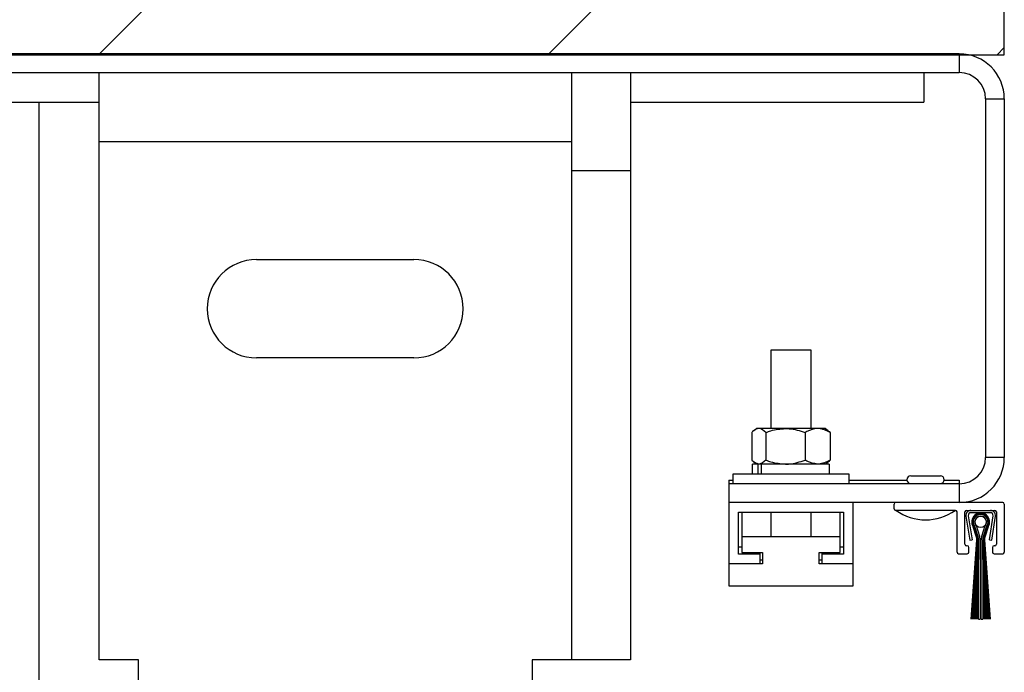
# Model space of a CAD drawing. Header units: inches. Extents: x 170 to 312, y 215 to 248.
# Tile 183 of 256: x 201.714 to 202.102, y 238.868 to 239.124. Entities that reach past the tile are written whole.
import ezdxf

# ---------------------------------------------------------------- set-up
doc = ezdxf.new("R2010")
doc.units = ezdxf.units.IN
doc.header["$LTSCALE"] = 0.25
doc.header["$MEASUREMENT"] = 0
doc.layers.add('DETAILS', color=4, linetype='Continuous')
doc.layers.add('STANDARD MOTOR LH', color=7, linetype='Continuous')

msp = doc.modelspace()

# ---------------------------------------------------------------- hatches: boundary and pattern name
at = {"layer": 'STANDARD MOTOR LH'}
h = msp.add_hatch(dxfattribs=at)
h.set_pattern_fill('ANSI31', color=256, style=0)
h.set_pattern_definition([(45, (25.65785739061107, -11.93033273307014), (-0.08838834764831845, 0.08838834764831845), [])])
h.paths.add_polyline_path([(202.1018635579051, 239.6262925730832), (201.4143635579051, 239.6262925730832), (201.4143635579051, 239.38909103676), (201.350259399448, 239.38909103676), (201.4923302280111, 239.3421870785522), (201.4143635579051, 239.3421870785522), (201.4143635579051, 239.1106675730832), (202.1018635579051, 239.1106675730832), (202.1018635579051, 239.2731691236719)])

# ---------------------------------------------------------------- linework, layer by layer
at = {"layer": 'DETAILS'}
msp.add_ellipse((201.8330823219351, 238.889808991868), major_axis=(0.4425035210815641, -0.003049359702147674), ratio=0.919728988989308, dxfattribs=at)
at = {"layer": 'STANDARD MOTOR LH'}
for p, q in [((202.1018635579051, 239.1106675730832), (202.1018635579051, 239.6262925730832)), ((201.4143635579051, 239.1106675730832), (202.1018635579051, 239.1106675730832)), ((202.0841500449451, 239.1110095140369), (201.6021381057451, 239.1110095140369)), ((202.0841500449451, 239.1110095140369), (202.0841500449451, 239.1036392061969)), ((201.6314644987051, 239.1036392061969), (202.0841500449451, 239.1036392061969)), ((201.7457352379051, 238.8726203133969), (201.7457352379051, 239.1036392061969)), ((201.9315413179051, 239.1036392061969), (201.9315413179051, 238.8726203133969)), ((201.9547670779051, 239.1036392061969), (201.9547670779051, 238.8726203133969)), ((202.0701526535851, 239.1036392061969), (202.0701526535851, 239.092026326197)), ((202.0944932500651, 239.0932960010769), (202.1018635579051, 239.0932960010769)), ((202.0944932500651, 239.0932960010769), (202.0944932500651, 238.9522072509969)), ((202.1018635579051, 239.0932960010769), (202.1018635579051, 238.9522072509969)), ((201.6482180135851, 239.0920263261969), (201.7457352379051, 239.092026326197)), ((201.7221378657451, 238.6712684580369), (201.7221378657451, 239.0920263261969)), ((201.9547670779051, 239.092026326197), (202.0701526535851, 239.092026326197)), ((201.7457352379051, 239.0765424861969), (201.9315413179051, 239.0765424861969)), ((201.9547670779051, 239.064929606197), (201.9315413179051, 239.064929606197)), ((201.8076705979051, 239.0300909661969), (201.8696059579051, 239.0300909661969)), ((202.0101992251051, 238.9636033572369), (202.0101992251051, 238.9945710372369)), ((202.0101992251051, 238.9945710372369), (202.0256830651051, 238.9945710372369)), ((202.0256830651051, 238.9945710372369), (202.0256830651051, 238.9636033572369)), ((201.8696059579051, 238.9913813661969), (201.8076705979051, 238.9913813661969)), ((202.0024972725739, 238.9620549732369), (202.0024972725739, 238.9511543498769)), ((202.0033421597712, 238.9628272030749), (202.0043927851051, 238.9636033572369)), ((202.0314895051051, 238.9636033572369), (202.0043927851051, 238.9636033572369)), ((202.0080574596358, 238.9620549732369), (202.0080574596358, 238.9511543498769)), ((202.023501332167, 238.9620549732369), (202.023501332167, 238.9511543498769)), ((202.0314895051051, 238.9636033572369), (202.032540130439, 238.9628272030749)), ((202.0333850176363, 238.9620549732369), (202.0333850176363, 238.9511543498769)), ((202.0043927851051, 238.9496059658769), (202.0033421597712, 238.9503821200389)), ((202.0040168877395, 238.9496059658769), (202.0040168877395, 238.9498836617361)), ((202.032540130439, 238.9503821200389), (202.0314895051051, 238.9496059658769)), ((202.0318654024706, 238.9496059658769), (202.0318654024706, 238.9498836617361)), ((202.1018635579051, 238.9522072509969), (202.0944932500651, 238.9522072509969)), ((202.0028598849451, 238.9457659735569), (202.0028598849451, 238.9496059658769)), ((202.0062271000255, 238.9496059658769), (202.0028598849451, 238.9496059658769)), ((202.0049017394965, 238.9496059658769), (202.0049017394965, 238.9457659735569)), ((202.0062476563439, 238.9496059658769), (202.0062476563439, 238.9457659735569)), ((202.0330224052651, 238.9496059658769), (202.0062476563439, 238.9496059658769)), ((202.0330224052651, 238.9496059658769), (202.0330224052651, 238.9457659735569)), ((201.9934766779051, 238.9432497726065), (201.9934766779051, 238.901667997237)), ((201.9934766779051, 238.9432497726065), (201.9952108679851, 238.9432497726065)), ((201.9952108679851, 238.9418640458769), (201.9952108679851, 238.9457659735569)), ((201.9952108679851, 238.9457659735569), (202.0406714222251, 238.9457659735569)), ((202.0406714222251, 238.9457659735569), (202.0406714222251, 238.9418640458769)), ((202.0406714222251, 238.9432497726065), (202.0635574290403, 238.9432497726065)), ((202.0650894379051, 238.9450227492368), (202.0767023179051, 238.9450227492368)), ((202.0782343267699, 238.9432497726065), (202.0841500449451, 238.9432497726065)), ((202.0841500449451, 238.9432497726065), (202.0841500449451, 238.9344937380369)), ((202.0841500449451, 238.9418640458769), (201.9934766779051, 238.9418640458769)), ((202.0650894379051, 238.9418640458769), (202.0650894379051, 238.9419259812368)), ((202.0650894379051, 238.9419259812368), (202.0767023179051, 238.9419259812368)), ((202.0767023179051, 238.9419259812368), (202.0767023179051, 238.9418640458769)), ((202.1012442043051, 238.9344937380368), (201.9934766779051, 238.9344937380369)), ((202.0424056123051, 238.901667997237), (202.0424056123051, 238.9344937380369)), ((201.9973166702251, 238.9141789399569), (201.9973166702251, 238.9306537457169)), ((201.9973166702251, 238.9306537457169), (202.0385656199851, 238.9306537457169)), ((201.9985863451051, 238.9306537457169), (201.9985863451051, 238.914860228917)), ((202.0101992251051, 238.9210537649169), (202.0101992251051, 238.9306537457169)), ((202.0256830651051, 238.9306537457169), (202.0256830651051, 238.9210537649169)), ((202.0372959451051, 238.914860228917), (202.0372959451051, 238.9306537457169)), ((202.0385656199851, 238.9306537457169), (202.0385656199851, 238.9141789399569)), ((202.0585088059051, 238.9320163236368), (202.0585088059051, 238.9338743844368)), ((202.0826635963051, 238.9313969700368), (202.0591281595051, 238.9313969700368)), ((202.0832829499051, 238.9149840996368), (202.0832829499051, 238.9307776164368)), ((202.0863797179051, 238.9180808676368), (202.0863797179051, 238.9307776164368)), ((202.0869990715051, 238.9313969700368), (202.0981474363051, 238.9313969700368)), ((202.0964274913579, 238.9304679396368), (202.0887190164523, 238.9304679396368)), ((202.0987667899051, 238.9307776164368), (202.0987667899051, 238.9180808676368)), ((202.1018635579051, 238.9338743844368), (202.1018635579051, 238.9149840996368)), ((202.0867890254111, 238.9291511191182), (202.0882377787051, 238.9196292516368)), ((202.0877074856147, 238.9292908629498), (202.0891562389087, 238.9197689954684)), ((202.0959902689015, 238.9197689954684), (202.0974390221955, 238.9292908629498)), ((202.0969087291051, 238.9196292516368), (202.0983574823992, 238.9291511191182)), ((202.0909225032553, 238.9209235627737), (202.0896413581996, 238.9248911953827)), ((202.0896975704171, 238.9249186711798), (202.0909814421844, 238.9209425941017)), ((202.0910403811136, 238.9209616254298), (202.0897537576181, 238.924946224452)), ((202.0898099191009, 238.9249738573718), (202.0910993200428, 238.9209806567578)), ((202.091158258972, 238.9209996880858), (202.0898660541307, 238.925001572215)), ((202.089922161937, 238.9250293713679), (202.0912171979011, 238.9210187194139)), ((202.0912761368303, 238.9210377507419), (202.0899782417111, 238.9250572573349)), ((202.0900342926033, 238.9250852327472), (202.0913350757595, 238.9210567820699)), ((202.0913940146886, 238.921075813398), (202.0900903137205, 238.9251133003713)), ((202.0901463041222, 238.9251414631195), (202.0914529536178, 238.921094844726)), ((202.091511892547, 238.921113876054), (202.0902022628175, 238.9251697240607)), ((202.0907598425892, 238.9254585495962), (202.0921012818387, 238.9213041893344)), ((202.0930142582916, 238.9213041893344), (202.094355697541, 238.9254585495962)), ((202.0949132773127, 238.9251697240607), (202.0936036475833, 238.921113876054)), ((202.0936625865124, 238.921094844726), (202.094969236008, 238.9251414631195)), ((202.0950252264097, 238.9251133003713), (202.0937215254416, 238.921075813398)), ((202.0937804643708, 238.9210567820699), (202.0950812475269, 238.9250852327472)), ((202.0951372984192, 238.9250572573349), (202.0938394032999, 238.9210377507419)), ((202.0938983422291, 238.9210187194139), (202.0951933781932, 238.9250293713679)), ((202.0952494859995, 238.925001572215), (202.0939572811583, 238.9209996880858)), ((202.0940162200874, 238.9209806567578), (202.0953056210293, 238.9249738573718)), ((202.0953617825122, 238.924946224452), (202.0940751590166, 238.9209616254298)), ((202.0941340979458, 238.9209425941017), (202.0954179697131, 238.9249186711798)), ((202.0954741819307, 238.9248911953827), (202.0941930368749, 238.9209235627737)), ((202.0372959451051, 238.9210537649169), (201.9985863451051, 238.9210537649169)), ((202.0882377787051, 238.9196292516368), (202.0891562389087, 238.9197689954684)), ((202.0887898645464, 238.8886615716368), (202.0911022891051, 238.9197816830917)), ((202.0911642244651, 238.9197816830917), (202.0888665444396, 238.8886615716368)), ((202.0894549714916, 238.8886615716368), (202.0912261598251, 238.9197816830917)), ((202.0912880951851, 238.9197816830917), (202.0895314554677, 238.8886615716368)), ((202.0901149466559, 238.8886615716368), (202.0913500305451, 238.9197816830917)), ((202.0914119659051, 238.9197816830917), (202.0901913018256, 238.8886615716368)), ((202.090771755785, 238.8886615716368), (202.0914739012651, 238.9197816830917)), ((202.0915358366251, 238.9197816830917), (202.0908475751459, 238.8886615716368)), ((202.0914256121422, 238.8886615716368), (202.0915977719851, 238.9197816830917)), ((202.0916597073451, 238.9197816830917), (202.0915018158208, 238.8886615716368)), ((202.0917216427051, 238.8886615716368), (202.0917216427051, 238.9197816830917)), ((202.0923409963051, 238.9197816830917), (202.0923409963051, 238.8886615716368)), ((202.0927745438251, 238.8886615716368), (202.0927745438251, 238.9197816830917)), ((202.0933938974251, 238.9197816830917), (202.0933938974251, 238.8886615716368)), ((202.0936137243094, 238.8886615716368), (202.0934558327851, 238.9197816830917)), ((202.0935177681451, 238.9197816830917), (202.093689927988, 238.8886615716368)), ((202.0942679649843, 238.8886615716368), (202.0935797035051, 238.9197816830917)), ((202.0936416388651, 238.9197816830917), (202.0943437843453, 238.8886615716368)), ((202.0949242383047, 238.8886615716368), (202.0937035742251, 238.9197816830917)), ((202.0937655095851, 238.9197816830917), (202.0950005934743, 238.8886615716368)), ((202.0955840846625, 238.8886615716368), (202.0938274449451, 238.9197816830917)), ((202.0938893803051, 238.9197816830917), (202.0956605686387, 238.8886615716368)), ((202.0962489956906, 238.8886615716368), (202.0939513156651, 238.9197816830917)), ((202.0940132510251, 238.9197816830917), (202.0963256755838, 238.8886615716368)), ((202.0959902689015, 238.9197689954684), (202.0969087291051, 238.9196292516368)), ((201.9985863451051, 238.9169006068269), (201.9973166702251, 238.9169006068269)), ((201.9985863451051, 238.914860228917), (202.0067927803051, 238.914860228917)), ((202.0058637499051, 238.9103389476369), (202.0058637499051, 238.914860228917)), ((202.0067927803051, 238.914860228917), (202.0067927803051, 238.9103389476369)), ((202.0290895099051, 238.914860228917), (202.0372959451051, 238.914860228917)), ((202.0290895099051, 238.9103389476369), (202.0290895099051, 238.914860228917)), ((202.0300185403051, 238.914860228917), (202.0300185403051, 238.9103389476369)), ((202.0385656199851, 238.9169006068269), (202.0372959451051, 238.9169006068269)), ((202.0873087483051, 238.9174615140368), (202.0869990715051, 238.9174615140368)), ((202.0879281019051, 238.9149840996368), (202.0879281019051, 238.9168421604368)), ((202.0972184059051, 238.9168421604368), (202.0972184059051, 238.9149840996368)), ((202.0981474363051, 238.9174615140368), (202.0978377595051, 238.9174615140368)), ((202.0058637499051, 238.9141789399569), (201.9973166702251, 238.9141789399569)), ((202.0067927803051, 238.9117744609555), (202.0058637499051, 238.9117744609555)), ((202.0300185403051, 238.9117744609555), (202.0290895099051, 238.9117744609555)), ((202.0385656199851, 238.9141789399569), (202.0300185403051, 238.9141789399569)), ((202.0839023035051, 238.9143647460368), (202.0873087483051, 238.9143647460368)), ((202.0978377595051, 238.9143647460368), (202.1012442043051, 238.9143647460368)), ((202.0067927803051, 238.9103389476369), (201.9934766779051, 238.9103389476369)), ((202.0424056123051, 238.9103389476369), (202.0290895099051, 238.9103389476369)), ((201.9934766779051, 238.901667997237), (202.0424056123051, 238.901667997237)), ((202.0887898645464, 238.8886615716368), (202.0888665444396, 238.8886615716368)), ((202.0894549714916, 238.8886615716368), (202.0895314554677, 238.8886615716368)), ((202.0901149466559, 238.8886615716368), (202.0901913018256, 238.8886615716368)), ((202.090771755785, 238.8886615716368), (202.0908475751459, 238.8886615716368)), ((202.0914256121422, 238.8886615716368), (202.0915018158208, 238.8886615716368)), ((202.0917216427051, 238.8886615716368), (202.0923409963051, 238.8886615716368)), ((202.0927745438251, 238.8886615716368), (202.0933938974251, 238.8886615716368)), ((202.0936137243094, 238.8886615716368), (202.093689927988, 238.8886615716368)), ((202.0942679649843, 238.8886615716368), (202.0943437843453, 238.8886615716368)), ((202.0949242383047, 238.8886615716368), (202.0950005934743, 238.8886615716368)), ((202.0955840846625, 238.8886615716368), (202.0956605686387, 238.8886615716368)), ((202.0962489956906, 238.8886615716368), (202.0963256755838, 238.8886615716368)), ((201.7612190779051, 238.8726203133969), (201.7457352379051, 238.8726203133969)), ((201.7612190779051, 238.8416526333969), (201.7612190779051, 238.8726203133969)), ((201.9160574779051, 238.8726203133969), (201.9160574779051, 238.8416526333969)), ((201.9547670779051, 238.8726203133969), (201.9160574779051, 238.8726203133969))]:
    msp.add_line(p, q, dxfattribs=at)
msp.add_circle((202.0925577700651, 238.9268679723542), 0.002255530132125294, dxfattribs=at)
for centre, radius, start, end in [((202.0841500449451, 239.0932960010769), 0.01771351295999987, 0, 89.9999999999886), ((202.0841500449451, 239.0932960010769), 0.01034320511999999, 0, 90), ((201.8076705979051, 239.0107361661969), 0.01935480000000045, 90, 270), ((201.8696059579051, 239.0107361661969), 0.01935480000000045, 270, 90), ((202.0841500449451, 238.9522072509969), 0.01771351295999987, 270, 0), ((202.0841500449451, 238.9522072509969), 0.01034320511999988, 270, 0), ((202.0650894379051, 238.9434743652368), 0.001548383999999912, 90, 270), ((202.0767023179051, 238.9434743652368), 0.001548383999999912, 270, 90), ((202.0591281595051, 238.9338743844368), 0.0006193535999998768, 90, 180), ((202.1012442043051, 238.9338743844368), 0.0006193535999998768, 0, 90), ((202.0591281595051, 238.9320163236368), 0.000619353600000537, 180, 270), ((202.0708958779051, 238.9476840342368), 0.02000318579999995, 234.5106567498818, 305.4893432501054), ((202.0826635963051, 238.9307776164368), 0.0006193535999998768, 0, 90), ((202.0869990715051, 238.9307776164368), 0.0006193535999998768, 90, 180), ((202.0887190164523, 238.9294447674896), 0.001952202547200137, 90, 188.6512094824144), ((202.0887190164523, 238.9294447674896), 0.001023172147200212, 90, 188.6512094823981), ((202.0925577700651, 238.9268679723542), 0.003523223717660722, 325.8701361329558, 214.1298638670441), ((202.0964274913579, 238.9294447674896), 0.001952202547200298, 351.3487905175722, 90), ((202.0964274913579, 238.9294447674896), 0.001023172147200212, 351.3487905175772, 90), ((202.0981474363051, 238.9307776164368), 0.0006193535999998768, 0, 90), ((202.0925577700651, 238.9268679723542), 0.003461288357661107, 325.724542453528, 214.2754575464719), ((202.0925577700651, 238.9268679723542), 0.003399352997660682, 325.5749599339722, 214.4250400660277), ((202.0925577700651, 238.9268679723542), 0.003337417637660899, 325.421203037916, 214.5787969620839), ((202.0925577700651, 238.9268679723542), 0.003275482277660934, 325.2630739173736, 214.7369260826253), ((202.0925577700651, 238.9268679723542), 0.003213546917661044, 325.1003613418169, 214.899638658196), ((202.0925577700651, 238.9268679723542), 0.00315161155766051, 324.9328395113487, 215.0671604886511), ((202.0925577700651, 238.9268679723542), 0.003089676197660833, 324.7602667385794, 215.2397332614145), ((202.0925577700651, 238.9268679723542), 0.00302774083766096, 324.5823839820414, 215.4176160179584), ((202.0925577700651, 238.9268679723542), 0.002965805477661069, 324.3989132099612, 215.6010867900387), ((202.0925577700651, 238.9268679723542), 0.002903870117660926, 324.2095555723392, 215.7904444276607), ((202.0925577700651, 238.9268679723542), 0.002284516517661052, 321.9065615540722, 218.0934384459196), ((202.0873861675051, 238.9197816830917), 0.003716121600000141, 0, 17.89522221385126), ((202.0873861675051, 238.9197816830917), 0.003778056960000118, 0, 17.8952222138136), ((202.0873861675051, 238.9197816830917), 0.003839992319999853, 0, 17.89522221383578), ((202.0873861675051, 238.9197816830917), 0.003901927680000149, 0, 17.89522221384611), ((202.0873861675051, 238.9197816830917), 0.003963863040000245, 0, 17.89522221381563), ((202.0873861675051, 238.9197816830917), 0.00402579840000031, 0, 17.89522221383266), ((202.0873861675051, 238.9197816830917), 0.004087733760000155, 0, 17.89522221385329), ((202.0873861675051, 238.9197816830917), 0.004149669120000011, 0, 17.89522221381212), ((202.0873861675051, 238.9197816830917), 0.004211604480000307, 0, 17.89522221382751), ((202.0873861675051, 238.9197816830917), 0.004273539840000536, 0, 17.89522221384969), ((202.0873861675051, 238.9197816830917), 0.004335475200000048, 0, 17.89522221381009), ((202.0873861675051, 238.9197816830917), 0.004954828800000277, 0, 17.89522221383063), ((202.0977293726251, 238.9197816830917), 0.00495482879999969, 162.1047777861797, 180), ((202.0977293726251, 238.9197816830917), 0.004335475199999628, 162.1047777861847, 180), ((202.0977293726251, 238.9197816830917), 0.004273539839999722, 162.104777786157, 180), ((202.0977293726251, 238.9197816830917), 0.004211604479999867, 162.1047777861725, 180), ((202.0977293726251, 238.9197816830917), 0.004149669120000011, 162.1047777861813, 180), ((202.0977293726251, 238.9197816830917), 0.004087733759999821, 162.1047777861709, 180), ((202.0977293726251, 238.9197816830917), 0.004025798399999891, 162.1047777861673, 180), ((202.0977293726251, 238.9197816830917), 0.003963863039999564, 162.1047777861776, 180), ((202.0977293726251, 238.9197816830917), 0.003901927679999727, 162.104777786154, 180), ((202.0977293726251, 238.9197816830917), 0.003839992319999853, 162.1047777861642, 180), ((202.0977293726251, 238.9197816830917), 0.003778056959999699, 162.1047777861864, 180), ((202.0977293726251, 238.9197816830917), 0.003716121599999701, 162.1047777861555, 180), ((202.0839023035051, 238.9149840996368), 0.0006193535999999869, 180, 270), ((202.0869990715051, 238.9180808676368), 0.0006193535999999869, 180, 270), ((202.0873087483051, 238.9168421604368), 0.0006193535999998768, 0, 90), ((202.0873087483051, 238.9149840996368), 0.0006193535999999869, 270, 0), ((202.0978377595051, 238.9168421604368), 0.0006193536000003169, 90, 180), ((202.0978377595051, 238.9149840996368), 0.0006193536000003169, 180, 270), ((202.0981474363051, 238.9180808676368), 0.0006193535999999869, 270, 0), ((202.1012442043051, 238.9149840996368), 0.0006193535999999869, 270, 0)]:
    msp.add_arc(centre, radius, start, end, dxfattribs=at)
for points, knots in [([(202.0052773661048, 238.9636033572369), (202.0044497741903, 238.9633602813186), (202.0035009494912, 238.9630815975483), (202.0026109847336, 238.962171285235), (202.0024972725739, 238.9620549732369)], [0, 0, 0, 0, 0.8722284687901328, 1, 1, 1, 1]), ([(202.0080574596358, 238.9620549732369), (202.0072038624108, 238.9627906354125), (202.0062880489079, 238.9635799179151), (202.0053416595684, 238.9636018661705), (202.0052773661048, 238.9636033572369)], [0, 0, 0, 0, 0.932064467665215, 1, 1, 1, 1]), ([(202.0080574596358, 238.9620549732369), (202.00870840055, 238.9622900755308), (202.0111920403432, 238.9631870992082), (202.0138316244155, 238.9634266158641), (202.0157793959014, 238.9636033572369)], [0, 0, 0, 0, 0.262091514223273, 1, 1, 1, 1]), ([(202.0157793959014, 238.9636033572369), (202.0162792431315, 238.9635915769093), (202.0189146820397, 238.9635294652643), (202.0214482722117, 238.9627149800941), (202.023501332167, 238.9620549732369)], [0, 0, 0, 0, 0.1896637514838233, 0.9999999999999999, 0.9999999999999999, 0.9999999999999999, 0.9999999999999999]), ([(202.0284431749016, 238.9636033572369), (202.026972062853, 238.9633602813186), (202.0252854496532, 238.9630815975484), (202.0237034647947, 238.962171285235), (202.023501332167, 238.9620549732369)], [0, 0, 0, 0, 0.8722284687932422, 1, 1, 1, 1]), ([(202.0333850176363, 238.9620549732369), (202.0318676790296, 238.9627906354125), (202.0302397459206, 238.9635799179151), (202.0285574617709, 238.9636018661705), (202.0284431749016, 238.9636033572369)], [0, 0, 0, 0, 0.9320644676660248, 1, 1, 1, 1]), ([(202.0324405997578, 238.9626924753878), (202.032644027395, 238.9626213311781), (202.0329680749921, 238.9625080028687), (202.0332719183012, 238.9621778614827), (202.0333850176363, 238.9620549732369)], [0, 0, 0, 0, 0.6277708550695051, 1, 1, 1, 1]), ([(202.0052773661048, 238.9496059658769), (202.0044497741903, 238.9498490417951), (202.0035009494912, 238.9501277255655), (202.0026109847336, 238.9510380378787), (202.0024972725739, 238.9511543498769)], [0, 0, 0, 0, 0.872228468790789, 0.9999999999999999, 0.9999999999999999, 0.9999999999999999, 0.9999999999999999]), ([(202.0080574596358, 238.9511543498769), (202.0072038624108, 238.9504186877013), (202.006288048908, 238.9496294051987), (202.0053416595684, 238.9496074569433), (202.0052773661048, 238.9496059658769)], [0, 0, 0, 0, 0.9320644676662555, 1, 1, 1, 1]), ([(202.0080574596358, 238.9511543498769), (202.00870840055, 238.950919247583), (202.0111920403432, 238.9500222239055), (202.0138316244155, 238.9497827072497), (202.0157793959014, 238.9496059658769)], [0, 0, 0, 0, 0.2620915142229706, 0.9999999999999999, 0.9999999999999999, 0.9999999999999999, 0.9999999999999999]), ([(202.0157793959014, 238.9496059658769), (202.0162792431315, 238.9496177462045), (202.0189146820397, 238.9496798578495), (202.0214482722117, 238.9504943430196), (202.023501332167, 238.9511543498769)], [0, 0, 0, 0, 0.1896637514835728, 1, 1, 1, 1]), ([(202.0284431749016, 238.9496059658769), (202.026972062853, 238.9498490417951), (202.0252854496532, 238.9501277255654), (202.0237034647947, 238.9510380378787), (202.023501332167, 238.9511543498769)], [0, 0, 0, 0, 0.8722284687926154, 0.9999999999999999, 0.9999999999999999, 0.9999999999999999, 0.9999999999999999]), ([(202.0333850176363, 238.9511543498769), (202.0318676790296, 238.9504186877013), (202.0302397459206, 238.9496294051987), (202.0285574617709, 238.9496074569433), (202.0284431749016, 238.9496059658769)], [0, 0, 0, 0, 0.9320644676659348, 1, 1, 1, 1]), ([(202.0324405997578, 238.950516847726), (202.032644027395, 238.9505879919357), (202.0329680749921, 238.9507013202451), (202.0332719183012, 238.9510314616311), (202.0333850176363, 238.9511543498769)], [0, 0, 0, 0, 0.6277708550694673, 1, 1, 1, 1])]:
    msp.add_open_spline(points, degree=3, knots=knots, dxfattribs=at)

doc.saveas('drawing.dxf')
